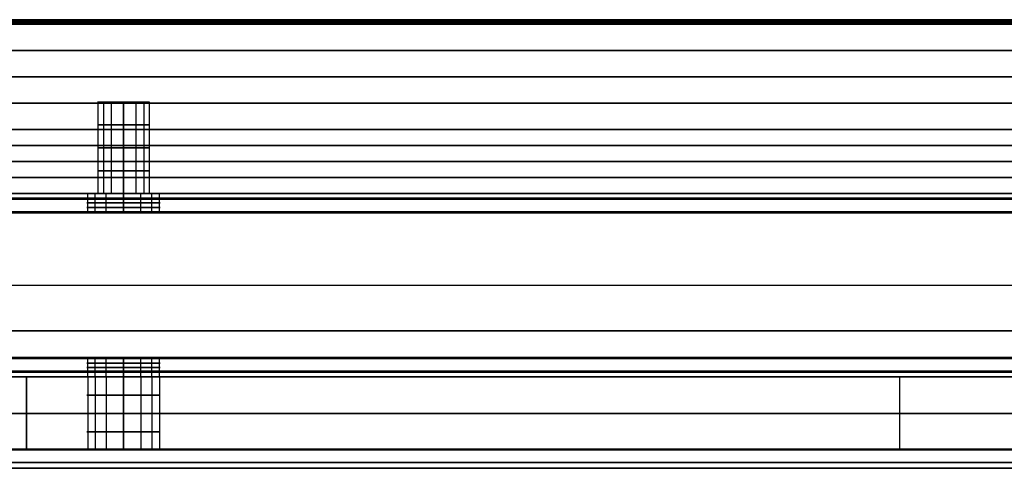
# Model space of a CAD drawing. Header units: millimetres. Extents: x -635 to 635, y -7 to 710.
# Tile 14 of 26: x -202 to -95, y 661 to 710. Entities that reach past the tile are written whole.
import ezdxf

# ---------------------------------------------------------------- set-up
doc = ezdxf.new("R2010")
doc.units = ezdxf.units.MM
doc.header["$MEASUREMENT"] = 0
for name, color, linetype in [('IGES LEVEL 10', 7, 'Continuous'), ('IGES LEVEL 12', 7, 'Continuous'), ('IGES LEVEL 15', 7, 'Continuous'), ('IGES LEVEL 8', 7, 'Continuous')]:
    doc.layers.add(name, color=color, linetype=linetype)

msp = doc.modelspace()

# ---------------------------------------------------------------- linework, layer by layer
at = {"layer": 'IGES LEVEL 10', "extrusion": (0, 1, 0)}
for centre, radius, start, end in [((0, 0, 691), 492.9, 0, 90), ((0, 0, 691), 492.9, 270, 359.8819), ((0, 0, 691), 477.1, 0, 90), ((0, 0, 691), 477.1, 270, 359.8819), ((0, 0, 688.9), 495, 0, 90), ((0, 0, 688.9), 495, 270, 359.8819), ((0, 0, 688.9), 493, 270, 359.8819), ((0, 0, 688.9), 493, 0, 90), ((0, 0, 689), 492.9, 270, 359.8819), ((0, 0, 689), 492.9, 0, 90), ((0, 0, 689), 477.1, 270, 359.8819), ((0, 0, 689), 477.1, 0, 90), ((0, 0, 688.9), 477, 0, 90), ((0, 0, 688.9), 477, 270, 359.8819), ((0, 0, 688.9), 475, 270, 359.8819), ((0, 0, 688.9), 475, 0, 90), ((0, 0, 663.1), 495, 0, 90), ((0, 0, 663.1), 495, 270, 359.8819), ((0, 0, 663.1), 493, 270, 359.8819), ((0, 0, 663.1), 493, 0, 90), ((0, 0, 663), 492.9, 270, 359.8819), ((0, 0, 663), 492.9, 0, 90), ((0, 0, 663), 477.1, 270, 359.8819), ((0, 0, 663), 477.1, 0, 90), ((0, 0, 663.1), 477, 270, 359.8819), ((0, 0, 663.1), 477, 0, 90), ((0, 0, 663.1), 475, 270, 359.8819), ((0, 0, 663.1), 475, 0, 90), ((0, 0, 661), 492.9, 0, 90), ((0, 0, 661), 492.9, 270, 359.8819), ((0, 0, 661), 477.1, 0, 90), ((0, 0, 661), 477.1, 270, 359.8819)]:
    msp.add_arc(centre, radius, start, end, dxfattribs=at)
at = {"layer": 'IGES LEVEL 10', "color": 253, "extrusion": (0, 1, 0)}
for centre, radius, start, end in [((0, 0, 691), 492.9, 0, 90), ((0, 0, 691), 492.9, 0, 90), ((0, 0, 691), 492.9, 270, 359.8819), ((0, 0, 691), 492.9, 270, 359.8819), ((0, 0, 691), 477.1, 0, 90), ((0, 0, 691), 477.1, 270, 359.8819), ((0, 0, 691), 477.1, 0, 90), ((0, 0, 691), 477.1, 270, 359.8819), ((0, 0, 688.9), 495, 0, 90), ((0, 0, 688.9), 495, 0, 90), ((0, 0, 688.9), 495, 270, 359.8819), ((0, 0, 688.9), 495, 270, 359.8819), ((0, 0, 688.9), 493, 270, 359.8819), ((0, 0, 688.9), 493, 270, 359.8819), ((0, 0, 688.9), 493, 0, 90), ((0, 0, 688.9), 493, 0, 90), ((0, 0, 689), 492.9, 270, 359.8819), ((0, 0, 689), 492.9, 0, 90), ((0, 0, 689), 492.9, 270, 359.8819), ((0, 0, 689), 492.9, 0, 90), ((0, 0, 689), 477.1, 270, 359.8819), ((0, 0, 689), 477.1, 270, 359.8819), ((0, 0, 689), 477.1, 0, 90), ((0, 0, 689), 477.1, 0, 90), ((0, 0, 688.9), 477, 0, 90), ((0, 0, 688.9), 477, 270, 359.8819), ((0, 0, 688.9), 477, 0, 90), ((0, 0, 688.9), 477, 270, 359.8819), ((0, 0, 688.9), 475, 270, 359.8819), ((0, 0, 688.9), 475, 0, 90), ((0, 0, 688.9), 475, 270, 359.8819), ((0, 0, 688.9), 475, 0, 90), ((0, 0, 676), 495, 0, 90), ((0, 0, 676), 495, 270, 359.8819), ((0, 0, 676), 493, 270, 359.8819), ((0, 0, 676), 493, 0, 90), ((0, 0, 676), 477, 0, 90), ((0, 0, 676), 477, 270, 359.8819), ((0, 0, 676), 475, 270, 359.8819), ((0, 0, 676), 475, 0, 90), ((0, 0, 663.1), 495, 360, 90), ((0, 0, 663.1), 495, 0, 90), ((0, 0, 663.1), 495, 270, 359.8819), ((0, 0, 663.1), 495, 270, 359.8819), ((0, 0, 663.1), 493, 270, 359.8819), ((0, 0, 663.1), 493, 270, 359.8819), ((0, 0, 663.1), 493, 0, 90), ((0, 0, 663.1), 493, 0, 90), ((0, 0, 663), 492.9, 270, 359.8819), ((0, 0, 663), 492.9, 270, 359.8819), ((0, 0, 663), 492.9, 0, 90), ((0, 0, 663), 492.9, 0, 90), ((0, 0, 663), 477.1, 270, 359.8819), ((0, 0, 663), 477.1, 0, 90), ((0, 0, 663), 477.1, 270, 359.8819), ((0, 0, 663), 477.1, 0, 90), ((0, 0, 663.1), 477, 270, 359.8819), ((0, 0, 663.1), 477, 0, 90), ((0, 0, 663.1), 477, 270, 359.8819), ((0, 0, 663.1), 477, 0, 90), ((0, 0, 663.1), 475, 270, 359.8819), ((0, 0, 663.1), 475, 0, 90), ((0, 0, 663.1), 475, 270, 359.8819), ((0, 0, 663.1), 475, 0, 90), ((0, 0, 661), 492.9, 0, 90), ((0, 0, 661), 492.9, 270, 359.8819), ((0, 0, 661), 492.9, 0, 90), ((0, 0, 661), 492.9, 270, 359.8819), ((0, 0, 661), 477.1, 0, 90), ((0, 0, 661), 477.1, 0, 90), ((0, 0, 661), 477.1, 270, 359.8819), ((0, 0, 661), 477.1, 270, 359.8819)]:
    msp.add_arc(centre, radius, start, end, dxfattribs=at)
at = {"layer": 'IGES LEVEL 10', "color": 253}
for points, weights in [([(0, 690.38, 494.38), (-289.6, 690.38, 494.38), (-494.38, 690.38, 289.6), (-494.38, 690.38)], [0.816490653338, 0.65706093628, 0.65706093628, 0.816490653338]), ([(-494.38, 690.38, -1.02), (-493.79, 690.38, -290.15), (-289.13, 690.38, -494.38), (0, 690.38, -494.38)], [0.816490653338, 0.657457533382, 0.657457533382, 0.816490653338]), ([(0, 690.38, 475.62), (-278.61, 690.38, 475.62), (-475.62, 690.38, 278.61), (-475.62, 690.38)], [0.816490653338, 0.65706093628, 0.65706093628, 0.816490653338]), ([(-475.61, 690.38, -0.98), (-475.04, 690.38, -279.13), (-278.15, 690.38, -475.62), (0, 690.38, -475.62)], [0.816490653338, 0.657457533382, 0.657457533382, 0.816490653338]), ([(-492.97, 688.97, -1.02), (-492.38, 688.97, -289.32), (-288.3, 688.97, -492.97), (0, 688.97, -492.97)], [0.816490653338, 0.657457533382, 0.657457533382, 0.816490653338]), ([(0, 688.97, 492.97), (-288.78, 688.97, 492.97), (-492.97, 688.97, 288.78), (-492.97, 688.97)], [0.816490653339, 0.65706093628, 0.65706093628, 0.816490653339]), ([(-477.03, 688.97, -0.98), (-476.45, 688.97, -279.96), (-278.98, 688.97, -477.03), (0, 688.97, -477.03)], [0.816490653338, 0.657457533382, 0.657457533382, 0.816490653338]), ([(0, 688.97, 477.03), (-279.44, 688.97, 477.03), (-477.03, 688.97, 279.44), (-477.03, 688.97)], [0.816490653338, 0.65706093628, 0.65706093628, 0.816490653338]), ([(-492.97, 663.03, -1.02), (-492.38, 663.03, -289.32), (-288.3, 663.03, -492.97), (0, 663.03, -492.97)], [0.816490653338, 0.657457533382, 0.657457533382, 0.816490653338]), ([(0, 663.03, 492.97), (-288.78, 663.03, 492.97), (-492.97, 663.03, 288.78), (-492.97, 663.03)], [0.816490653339, 0.65706093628, 0.65706093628, 0.816490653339]), ([(-477.03, 663.03, -0.98), (-476.45, 663.03, -279.96), (-278.98, 663.03, -477.03), (0, 663.03, -477.03)], [0.816490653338, 0.657457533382, 0.657457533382, 0.816490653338]), ([(0, 663.03, 477.03), (-279.44, 663.03, 477.03), (-477.03, 663.03, 279.44), (-477.03, 663.03)], [0.816490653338, 0.65706093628, 0.65706093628, 0.816490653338]), ([(0, 661.62, 494.38), (-289.6, 661.62, 494.38), (-494.38, 661.62, 289.6), (-494.38, 661.62)], [0.816490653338, 0.65706093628, 0.65706093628, 0.816490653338]), ([(-494.38, 661.62, -1.02), (-493.79, 661.62, -290.15), (-289.13, 661.62, -494.38), (0, 661.62, -494.38)], [0.816490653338, 0.657457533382, 0.657457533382, 0.816490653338]), ([(0, 661.62, 475.62), (-278.61, 661.62, 475.62), (-475.62, 661.62, 278.61), (-475.62, 661.62)], [0.816490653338, 0.65706093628, 0.65706093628, 0.816490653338]), ([(-475.61, 661.62, -0.98), (-475.04, 661.62, -279.13), (-278.15, 661.62, -475.62), (0, 661.62, -475.62)], [0.816490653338, 0.657457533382, 0.657457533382, 0.816490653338])]:
    msp.add_rational_spline(points, weights, degree=3, dxfattribs=at)
at = {"layer": 'IGES LEVEL 12', "extrusion": (0, 1, 0)}
for centre, start, end in [((190.9, 0, 691), 270, 90), ((190.9, 0, 691), 90, 270), ((190.9, 0, 689), 270, 90), ((190.9, 0, 689), 90, 270), ((190.9, 0, 673), 270, 90), ((190.9, 0, 673), 90, 270), ((190.9, 0, 671), 270, 90), ((190.9, 0, 671), 90, 270)]:
    msp.add_arc(centre, 4, start, end, dxfattribs=at)
at = {"layer": 'IGES LEVEL 12', "color": 253, "extrusion": (0, 1, 0)}
for centre, start, end in [((190.9, 0, 691), 270, 90), ((190.9, 0, 691), 90, 270), ((190.9, 0, 690.5), 270, 90), ((190.9, 0, 690), 270, 90), ((190.9, 0, 690.5), 90, 270), ((190.9, 0, 690), 90, 270), ((190.9, 0, 689.5), 270, 90), ((190.9, 0, 689), 270, 90), ((190.9, 0, 689), 270, 90), ((190.9, 0, 689.5), 90, 270), ((190.9, 0, 689), 90, 270), ((190.9, 0, 689), 90, 270), ((190.9, 0, 673), 270, 90), ((190.9, 0, 673), 270, 90), ((190.9, 0, 673), 90, 270), ((190.9, 0, 673), 90, 270), ((190.9, 0, 672.5), 270, 90), ((190.9, 0, 672), 270, 90), ((190.9, 0, 672.5), 90, 270), ((190.9, 0, 672), 90, 270), ((190.9, 0, 671.5), 270, 90), ((190.9, 0, 671), 270, 90), ((190.9, 0, 671.5), 90, 270), ((190.9, 0, 671), 90, 270)]:
    msp.add_arc(centre, 4, start, end, dxfattribs=at)
at = {"layer": 'IGES LEVEL 12'}
for points in [[(-15, 691, 12.9), (-245, 691, 12.9), (-475, 691, 12.9)], [(-475, 691, -12.9), (-245, 691, -12.9), (-15, 691, -12.9)], [(-190.9, 691, 4), (-190.9, 690, 4), (-190.9, 689, 4)], [(-190.9, 689, -4), (-190.9, 690, -4), (-190.9, 691, -4)], [(-475, 689, -12.9), (-245, 689, -12.9), (-15, 689, -12.9)], [(-15, 689, 12.9), (-245, 689, 12.9), (-475, 689, 12.9)], [(-15, 688.9, -13), (-245, 688.9, -13), (-475, 688.9, -13)], [(-475, 688.9, 13), (-245, 688.9, 13), (-15, 688.9, 13)], [(-475, 688.9, 15), (-245, 688.9, 15), (-15, 688.9, 15)], [(-15, 688.9, -15), (-245, 688.9, -15), (-475, 688.9, -15)], [(-15, 673.1, 13), (-245, 673.1, 13), (-475, 673.1, 13)], [(-475, 673.1, -13), (-245, 673.1, -13), (-15, 673.1, -13)], [(-475, 673.1, -15), (-245, 673.1, -15), (-15, 673.1, -15)], [(-15, 673.1, 15), (-245, 673.1, 15), (-475, 673.1, 15)], [(-475, 673, 12.9), (-245, 673, 12.9), (-15, 673, 12.9)], [(-15, 673, -12.9), (-245, 673, -12.9), (-475, 673, -12.9)], [(-190.9, 673, 4), (-190.9, 672, 4), (-190.9, 671, 4)], [(-190.9, 671, -4), (-190.9, 672, -4), (-190.9, 673, -4)], [(-15, 671, -12.9), (-245, 671, -12.9), (-475, 671, -12.9)], [(-475, 671, 12.9), (-245, 671, 12.9), (-15, 671, 12.9)]]:
    msp.add_open_spline(points, degree=2, dxfattribs=at)
at = {"layer": 'IGES LEVEL 12', "color": 253}
for points in [[(-15, 691, 12.9), (-245, 691, 12.9), (-475, 691, 12.9)], [(-475, 691, -12.9), (-245, 691, -12.9), (-15, 691, -12.9)], [(-15, 691, 12.9), (-245, 691, 12.9), (-475, 691, 12.9)], [(-475, 691, -12.9), (-245, 691, -12.9), (-15, 691, -12.9)], [(-441, 691), (-317.95, 691), (-194.9, 691)], [(-194.82, 689, 0.78), (-194.82, 690, 0.78), (-194.82, 691, 0.78)], [(-193.99, 689, -2.54), (-193.99, 690, -2.54), (-193.99, 691, -2.54)], [(-192.79, 689, 3.53), (-192.79, 690, 3.53), (-192.79, 691, 3.53)], [(-190.9, 689, 4), (-190.9, 690, 4), (-190.9, 691, 4)], [(-190.9, 691, -4), (-190.9, 690, -4), (-190.9, 689, -4)], [(-190.9, 689, -4), (-190.9, 690, -4), (-190.9, 691, -4)], [(-190.9, 691, 4), (-190.9, 690, 4), (-190.9, 689, 4)], [(-189.01, 689, 3.53), (-189.01, 690, 3.53), (-189.01, 691, 3.53)], [(-187.81, 689, -2.54), (-187.81, 690, -2.54), (-187.81, 691, -2.54)], [(-186.98, 689, 0.78), (-186.98, 690, 0.78), (-186.98, 691, 0.78)], [(-186.9, 691), (-100.95, 691), (-15, 691)], [(-15, 690.52, 14.23), (-245, 690.52, 14.23), (-475, 690.52, 14.23)], [(-15, 690.38, -14.38), (-245, 690.38, -14.38), (-475, 690.38, -14.38)], [(-475, 689, -12.9), (-245, 689, -12.9), (-15, 689, -12.9)], [(-475, 689, -12.9), (-245, 689, -12.9), (-15, 689, -12.9)], [(-15, 689, 12.9), (-245, 689, 12.9), (-475, 689, 12.9)], [(-15, 689, 12.9), (-245, 689, 12.9), (-475, 689, 12.9)], [(-15, 688.98, 12.96), (-245, 688.98, 12.96), (-475, 688.98, 12.96)], [(-15, 688.97, -12.97), (-245, 688.97, -12.97), (-475, 688.97, -12.97)], [(-475, 688.9, 15), (-245, 688.9, 15), (-15, 688.9, 15)], [(-15, 688.9, -13), (-245, 688.9, -13), (-475, 688.9, -13)], [(-15, 688.9, -13), (-245, 688.9, -13), (-475, 688.9, -13)], [(-475, 688.9, 13), (-245, 688.9, 13), (-15, 688.9, 13)], [(-475, 688.9, 13), (-245, 688.9, 13), (-15, 688.9, 13)], [(-475, 688.9, 15), (-245, 688.9, 15), (-15, 688.9, 15)], [(-15, 688.9, -15), (-245, 688.9, -15), (-475, 688.9, -15)], [(-15, 688.9, -15), (-245, 688.9, -15), (-475, 688.9, -15)], [(-441, 689), (-317.95, 689), (-194.9, 689)], [(-186.9, 689), (-100.95, 689), (-15, 689)], [(-475, 681, 15), (-245, 681, 15), (-15, 681, 15)], [(-475, 681, -13), (-245, 681, -13), (-15, 681, -13)], [(-475, 681, 13), (-245, 681, 13), (-15, 681, 13)], [(-475, 681, -15), (-245, 681, -15), (-15, 681, -15)], [(-15, 673.1, 15), (-245, 673.1, 15), (-475, 673.1, 15)], [(-475, 673.1, -13), (-245, 673.1, -13), (-15, 673.1, -13)], [(-15, 673.1, 13), (-245, 673.1, 13), (-475, 673.1, 13)], [(-15, 673.1, 13), (-245, 673.1, 13), (-475, 673.1, 13)], [(-475, 673.1, -13), (-245, 673.1, -13), (-15, 673.1, -13)], [(-475, 673.1, -15), (-245, 673.1, -15), (-15, 673.1, -15)], [(-475, 673.1, -15), (-245, 673.1, -15), (-15, 673.1, -15)], [(-15, 673.1, 15), (-245, 673.1, 15), (-475, 673.1, 15)], [(-15, 673.03, -12.97), (-245, 673.03, -12.97), (-475, 673.03, -12.97)], [(-15, 673.02, 12.96), (-245, 673.02, 12.96), (-475, 673.02, 12.96)], [(-475, 673, 12.9), (-245, 673, 12.9), (-15, 673, 12.9)], [(-475, 673, 12.9), (-245, 673, 12.9), (-15, 673, 12.9)], [(-15, 673, -12.9), (-245, 673, -12.9), (-475, 673, -12.9)], [(-15, 673, -12.9), (-245, 673, -12.9), (-475, 673, -12.9)], [(-441, 673), (-317.95, 673), (-194.9, 673)], [(-194.82, 671, 0.78), (-194.82, 672, 0.78), (-194.82, 673, 0.78)], [(-193.99, 671, -2.54), (-193.99, 672, -2.54), (-193.99, 673, -2.54)], [(-192.79, 671, 3.53), (-192.79, 672, 3.53), (-192.79, 673, 3.53)], [(-190.9, 671, 4), (-190.9, 672, 4), (-190.9, 673, 4)], [(-190.9, 673, -4), (-190.9, 672, -4), (-190.9, 671, -4)], [(-190.9, 671, -4), (-190.9, 672, -4), (-190.9, 673, -4)], [(-190.9, 673, 4), (-190.9, 672, 4), (-190.9, 671, 4)], [(-189.01, 671, 3.53), (-189.01, 672, 3.53), (-189.01, 673, 3.53)], [(-187.81, 671, -2.54), (-187.81, 672, -2.54), (-187.81, 673, -2.54)], [(-186.98, 671, 0.78), (-186.98, 672, 0.78), (-186.98, 673, 0.78)], [(-186.9, 673), (-100.95, 673), (-15, 673)], [(-15, 671.62, -14.38), (-245, 671.62, -14.38), (-475, 671.62, -14.38)], [(-15, 671.48, 14.23), (-245, 671.48, 14.23), (-475, 671.48, 14.23)], [(-15, 671, -12.9), (-245, 671, -12.9), (-475, 671, -12.9)], [(-475, 671, 12.9), (-245, 671, 12.9), (-15, 671, 12.9)], [(-15, 671, -12.9), (-245, 671, -12.9), (-475, 671, -12.9)], [(-475, 671, 12.9), (-245, 671, 12.9), (-15, 671, 12.9)], [(-441, 671), (-317.95, 671), (-194.9, 671)], [(-186.9, 671), (-100.95, 671), (-15, 671)]]:
    msp.add_open_spline(points, degree=2, dxfattribs=at)
for points, knots in [([(-190.9, 691, -4), (-191.87, 691, -4), (-192.8, 691, -3.65), (-193.86, 691, -2.72), (-194.13, 691, -2.4), (-194.71, 691, -1.4), (-194.9, 691, -0.71), (-194.9, 691, 0.71), (-194.71, 691, 1.4), (-194.13, 691, 2.4), (-193.86, 691, 2.72), (-192.8, 691, 3.65), (-191.87, 691, 4), (-190.9, 691, 4)], [1, 1, 1, 1, 1.227769, 1.227769, 1.333071, 1.333071, 1.499998, 1.499998, 1.666957, 1.666957, 1.772207, 1.772207, 2, 2, 2, 2]), ([(-190.9, 691, 4), (-189.93, 691, 4), (-189, 691, 3.65), (-187.94, 691, 2.72), (-187.67, 691, 2.4), (-187.09, 691, 1.4), (-186.9, 691, 0.71), (-186.9, 691, -0.71), (-187.09, 691, -1.4), (-187.67, 691, -2.4), (-187.94, 691, -2.72), (-189, 691, -3.65), (-189.93, 691, -4), (-190.9, 691, -4)], [0, 0, 0, 0, 0.227769, 0.227769, 0.333071, 0.333071, 0.499998, 0.499998, 0.666957, 0.666957, 0.772207, 0.772207, 1, 1, 1, 1]), ([(-190.9, 671, 4), (-191.87, 671, 4), (-192.8, 671, 3.65), (-193.86, 671, 2.72), (-194.13, 671, 2.4), (-194.71, 671, 1.4), (-194.9, 671, 0.71), (-194.9, 671, -0.71), (-194.71, 671, -1.4), (-194.13, 671, -2.4), (-193.86, 671, -2.72), (-192.8, 671, -3.65), (-191.87, 671, -4), (-190.9, 671, -4)], [1, 1, 1, 1, 1.227769, 1.227769, 1.333071, 1.333071, 1.499998, 1.499998, 1.666957, 1.666957, 1.772207, 1.772207, 2, 2, 2, 2]), ([(-190.9, 671, -4), (-189.93, 671, -4), (-189, 671, -3.65), (-187.94, 671, -2.72), (-187.67, 671, -2.4), (-187.09, 671, -1.4), (-186.9, 671, -0.71), (-186.9, 671, 0.71), (-187.09, 671, 1.4), (-187.67, 671, 2.4), (-187.94, 671, 2.72), (-189, 671, 3.65), (-189.93, 671, 4), (-190.9, 671, 4)], [0, 0, 0, 0, 0.227769, 0.227769, 0.333071, 0.333071, 0.499998, 0.499998, 0.666957, 0.666957, 0.772207, 0.772207, 1, 1, 1, 1])]:
    msp.add_open_spline(points, degree=3, knots=knots, dxfattribs=at)
at = {"layer": 'IGES LEVEL 15', "extrusion": (0, 1, 0)}
for centre, radius, start, end in [((0, 0, 709.5), 635, 180, 360), ((0, 0, 709.5), 635, 360, 180), ((0, 0, 710), 634.5, 180, 360), ((0, 0, 710), 634.5, 360, 180), ((190.9, 0, 701), 2.85, 270, 90), ((190.9, 0, 701), 2.85, 90, 270), ((0, 0, 698), 635, 180, 360), ((0, 0, 698), 635, 360, 180), ((0, 0, 691), 623, 180, 360), ((0, 0, 691), 623, 0, 180), ((190.9, 0, 691), 2.85, 270, 90), ((190.9, 0, 691), 2.85, 90, 270)]:
    msp.add_arc(centre, radius, start, end, dxfattribs=at)
at = {"layer": 'IGES LEVEL 15', "color": 253, "extrusion": (0, 1, 0)}
for centre, radius, start, end in [((0, 0, 709.5), 635, 180, 360), ((0, 0, 709.5), 635, 180, 360), ((0, 0, 709.5), 635, 360, 180), ((0, 0, 709.5), 635, 360, 180), ((0, 0, 709.63), 634.88, 180, 360), ((0, 0, 709.63), 634.88, 0, 180), ((0, 0, 709.75), 634.75, 180, 360), ((0, 0, 709.75), 634.75, 0, 180), ((0, 0, 709.88), 634.62, 180, 360), ((0, 0, 709.88), 634.62, 0, 180), ((0, 0, 710), 634.5, 180, 360), ((0, 0, 710), 634.5, 180, 360), ((0, 0, 710), 634.5, 360, 180), ((0, 0, 710), 634.5, 360, 180), ((0, 0, 706.63), 635, 180, 360), ((0, 0, 706.63), 635, 0, 180), ((0, 0, 703.75), 635, 180, 360), ((0, 0, 703.75), 635, 0, 180), ((0, 0, 700.88), 635, 180, 360), ((0, 0, 700.88), 635, 0, 180), ((190.9, 0, 701), 2.85, 270, 90), ((190.9, 0, 701), 2.85, 270, 90), ((190.9, 0, 701), 2.85, 90, 270), ((190.9, 0, 701), 2.85, 90, 270), ((190.9, 0, 698.5), 2.85, 270, 90), ((190.9, 0, 698.5), 2.85, 90, 270), ((0, 0, 698), 635, 180, 360), ((0, 0, 698), 635, 180, 360), ((0, 0, 698), 635, 360, 180), ((0, 0, 698), 635, 360, 180), ((0, 0, 696.25), 632, 180, 360), ((0, 0, 696.25), 632, 0, 180), ((190.9, 0, 696), 2.85, 270, 90), ((190.9, 0, 696), 2.85, 90, 270), ((0, 0, 694.5), 629, 180, 360), ((0, 0, 694.5), 629, 0, 180), ((190.9, 0, 693.5), 2.85, 270, 90), ((190.9, 0, 693.5), 2.85, 90, 270), ((0, 0, 692.75), 626, 180, 360), ((0, 0, 692.75), 626, 0, 180), ((0, 0, 691), 623, 180, 360), ((0, 0, 691), 623, 0, 180), ((190.9, 0, 691), 2.85, 270, 90), ((190.9, 0, 691), 2.85, 270, 90), ((190.9, 0, 691), 2.85, 90, 270), ((190.9, 0, 691), 2.85, 90, 270)]:
    msp.add_arc(centre, radius, start, end, dxfattribs=at)
at = {"layer": 'IGES LEVEL 15', "color": 253}
for points in [[(634.5, 710), (0, 710), (-634.5, 710)], [(-123.78, 710, -622.31), (-123.83, 709.75, -622.55), (-123.88, 709.5, -622.8)], [(-123.78, 710, 622.31), (-123.83, 709.75, 622.55), (-123.88, 709.5, 622.8)], [(-193.75, 701), (-190.9, 701), (-188.05, 701)], [(-193.7, 701, 0.56), (-193.7, 696, 0.56), (-193.7, 691, 0.56)], [(-193.1, 701, -1.81), (-193.1, 696, -1.81), (-193.1, 691, -1.81)], [(-192.24, 701, 2.51), (-192.24, 696, 2.51), (-192.24, 691, 2.51)], [(-190.9, 701, 2.85), (-190.9, 701), (-190.9, 701, -2.85)], [(-190.9, 701, 2.85), (-190.9, 696, 2.85), (-190.9, 691, 2.85)], [(-190.9, 691, -2.85), (-190.9, 696, -2.85), (-190.9, 701, -2.85)], [(-190.9, 701, -2.85), (-190.9, 696, -2.85), (-190.9, 691, -2.85)], [(-190.9, 691, 2.85), (-190.9, 696, 2.85), (-190.9, 701, 2.85)], [(-189.56, 701, 2.51), (-189.56, 696, 2.51), (-189.56, 691, 2.51)], [(-188.7, 701, -1.81), (-188.7, 696, -1.81), (-188.7, 691, -1.81)], [(-188.1, 701, 0.56), (-188.1, 696, 0.56), (-188.1, 691, 0.56)], [(-442.15, 691), (-317.95, 691), (-193.75, 691)], [(-188.05, 691), (0, 691), (188.05, 691)]]:
    msp.add_open_spline(points, degree=2, dxfattribs=at)
at = {"layer": 'IGES LEVEL 15'}
for points in [[(-190.9, 691, 2.85), (-190.9, 696, 2.85), (-190.9, 701, 2.85)], [(-190.9, 701, -2.85), (-190.9, 696, -2.85), (-190.9, 691, -2.85)]]:
    msp.add_open_spline(points, degree=2, dxfattribs=at)
at = {"layer": 'IGES LEVEL 15', "color": 253}
for points, knots in [([(623, 691), (623, 691, 30.61), (617, 691, 91.52), (605.06, 691, 151.56), (587.29, 691, 210.14), (563.86, 691, 266.69), (535.01, 691, 320.67), (501, 691, 371.57), (462.17, 691, 418.89), (418.89, 691, 462.17), (371.57, 691, 501), (320.67, 691, 535.01), (266.69, 691, 563.86), (210.14, 691, 587.29), (151.56, 691, 605.06), (91.52, 691, 617), (30.61, 691, 623), (-30.61, 691, 623), (-91.52, 691, 617), (-121.54, 691, 611.03), (-151.56, 691, 605.06), (-180.85, 691, 596.17), (-210.14, 691, 587.29), (-266.69, 691, 563.86), (-320.67, 691, 535.01), (-346.12, 691, 518.01), (-371.57, 691, 501), (-395.23, 691, 481.59), (-418.89, 691, 462.17), (-462.17, 691, 418.89), (-481.59, 691, 395.23), (-501, 691, 371.57), (-518.01, 691, 346.12), (-535.01, 691, 320.67), (-563.86, 691, 266.69), (-587.29, 691, 210.14), (-596.17, 691, 180.85), (-605.06, 691, 151.56), (-611.03, 691, 121.54), (-617, 691, 91.52), (-620, 691, 61.06), (-623, 691, 30.61), (-623, 691)], [0, 0, 0, 0.03125, 0.0625, 0.09375, 0.125, 0.15625, 0.1875, 0.21875, 0.25, 0.28125, 0.3125, 0.34375, 0.375, 0.40625, 0.4375, 0.46875, 0.5, 0.53125, 0.5625, 0.5625, 0.59375, 0.59375, 0.625, 0.65625, 0.6875, 0.6875, 0.71875, 0.71875, 0.75, 0.78125, 0.78125, 0.8125, 0.8125, 0.84375, 0.875, 0.90625, 0.90625, 0.9375, 0.9375, 0.96875, 0.96875, 1, 1, 1]), ([(-623, 691), (-623, 691, -30.61), (-620, 691, -61.06), (-617, 691, -91.52), (-611.03, 691, -121.54), (-605.06, 691, -151.56), (-596.17, 691, -180.85), (-587.29, 691, -210.14), (-563.86, 691, -266.69), (-535.01, 691, -320.67), (-518.01, 691, -346.12), (-501, 691, -371.57), (-481.59, 691, -395.23), (-462.17, 691, -418.89), (-418.89, 691, -462.17), (-395.23, 691, -481.59), (-371.57, 691, -501), (-346.12, 691, -518.01), (-320.67, 691, -535.01), (-266.69, 691, -563.86), (-210.14, 691, -587.29), (-180.85, 691, -596.17), (-151.56, 691, -605.06), (-121.54, 691, -611.03), (-91.52, 691, -617), (-61.06, 691, -620), (-30.61, 691, -623), (30.61, 691, -623), (61.06, 691, -620), (91.52, 691, -617), (121.54, 691, -611.03), (151.56, 691, -605.06), (180.85, 691, -596.17), (210.14, 691, -587.29), (266.69, 691, -563.86), (320.67, 691, -535.01), (346.12, 691, -518.01), (371.57, 691, -501), (395.23, 691, -481.59), (418.89, 691, -462.17), (462.17, 691, -418.89), (481.59, 691, -395.23), (501, 691, -371.57), (518.01, 691, -346.12), (535.01, 691, -320.67), (563.86, 691, -266.69), (587.29, 691, -210.14), (596.17, 691, -180.85), (605.06, 691, -151.56), (611.03, 691, -121.54), (617, 691, -91.52), (623, 691, -30.61), (623, 691)], [1, 1, 1, 1.03125, 1.03125, 1.0625, 1.0625, 1.09375, 1.09375, 1.125, 1.15625, 1.1875, 1.1875, 1.21875, 1.21875, 1.25, 1.28125, 1.28125, 1.3125, 1.3125, 1.34375, 1.375, 1.40625, 1.40625, 1.4375, 1.4375, 1.46875, 1.46875, 1.5, 1.53125, 1.53125, 1.5625, 1.5625, 1.59375, 1.59375, 1.625, 1.65625, 1.6875, 1.6875, 1.71875, 1.71875, 1.75, 1.78125, 1.78125, 1.8125, 1.8125, 1.84375, 1.875, 1.90625, 1.90625, 1.9375, 1.9375, 1.96875, 2, 2, 2])]:
    msp.add_open_spline(points, degree=2, knots=knots, dxfattribs=at)
at = {"layer": 'IGES LEVEL 8', "extrusion": (0, 1, 0)}
for centre, radius, start, end in [((190.9, 0, 671), 15, 315, 45), ((190.9, 0, 671), 4, 270, 90), ((190.9, 0, 671), 4, 90, 270), ((190.9, 0, 663), 15, 315, 45), ((190.9, 0, 663), 4, 270, 90), ((190.9, 0, 663), 4, 90, 270)]:
    msp.add_arc(centre, radius, start, end, dxfattribs=at)
at = {"layer": 'IGES LEVEL 8', "color": 253, "extrusion": (0, 1, 0)}
for centre, radius, start, end in [((190.9, 0, 671), 15, 315, 45), ((190.9, 0, 671), 15, 315, 45), ((190.9, 0, 671), 4, 270, 90), ((190.9, 0, 671), 4, 270, 90), ((190.9, 0, 671), 4, 90, 270), ((190.9, 0, 671), 4, 90, 270), ((190.9, 0, 669), 4, 270, 90), ((190.9, 0, 669), 4, 90, 270), ((190.9, 0, 667), 15, 315, 45), ((190.9, 0, 667), 4, 270, 90), ((190.9, 0, 667), 4, 90, 270), ((190.9, 0, 665), 4, 270, 90), ((190.9, 0, 665), 4, 90, 270), ((190.9, 0, 663), 15, 315, 45), ((190.9, 0, 663), 15, 315, 45), ((190.9, 0, 663), 4, 270, 90), ((190.9, 0, 663), 4, 270, 90), ((190.9, 0, 663), 4, 90, 270), ((190.9, 0, 663), 4, 90, 270)]:
    msp.add_arc(centre, radius, start, end, dxfattribs=at)
at = {"layer": 'IGES LEVEL 8', "color": 253}
for points in [[(-205.9, 671), (-200.4, 671), (-194.9, 671)], [(-201.51, 663, 10.61), (-201.51, 667, 10.61), (-201.51, 671, 10.61)], [(-201.51, 671, 10.61), (-106.05, 671, 106.07), (-10.59, 671, 201.53)], [(-201.51, 671, -10.61), (-201.51, 667, -10.61), (-201.51, 663, -10.61)], [(-201.51, 663, 10.61), (-201.51, 667, 10.61), (-201.51, 671, 10.61)], [(-10.59, 671, -201.53), (-106.05, 671, -106.07), (-201.51, 671, -10.61)], [(-201.51, 671, -10.61), (-201.51, 667, -10.61), (-201.51, 663, -10.61)], [(-10.59, 671, -201.53), (-106.05, 671, -106.07), (-201.51, 671, -10.61)], [(-201.51, 671, 10.61), (-106.05, 671, 106.07), (-10.59, 671, 201.53)], [(-194.82, 671, 0.78), (-194.82, 667, 0.78), (-194.82, 663, 0.78)], [(-193.99, 671, -2.54), (-193.99, 667, -2.54), (-193.99, 663, -2.54)], [(-192.79, 671, 3.53), (-192.79, 667, 3.53), (-192.79, 663, 3.53)], [(-190.9, 671, 4), (-190.9, 667, 4), (-190.9, 663, 4)], [(-190.9, 663, -4), (-190.9, 667, -4), (-190.9, 671, -4)], [(-190.9, 671, -4), (-190.9, 667, -4), (-190.9, 663, -4)], [(-190.9, 663, 4), (-190.9, 667, 4), (-190.9, 671, 4)], [(-189.01, 671, 3.53), (-189.01, 667, 3.53), (-189.01, 663, 3.53)], [(-187.81, 671, -2.54), (-187.81, 667, -2.54), (-187.81, 663, -2.54)], [(-186.98, 671, 0.78), (-186.98, 667, 0.78), (-186.98, 663, 0.78)], [(-186.9, 671), (-118.74, 671), (-50.58, 671)], [(-106.05, 663, 106.07), (-106.05, 667, 106.07), (-106.05, 671, 106.07)], [(-106.05, 663, -106.07), (-106.05, 667, -106.07), (-106.05, 671, -106.07)], [(-10.59, 667, 201.53), (-106.05, 667, 106.07), (-201.51, 667, 10.61)], [(-201.51, 667, -10.61), (-106.05, 667, -106.07), (-10.59, 667, -201.53)], [(-205.9, 663), (-200.4, 663), (-194.9, 663)], [(-10.59, 663, 201.53), (-106.05, 663, 106.07), (-201.51, 663, 10.61)], [(-201.51, 663, -10.61), (-106.05, 663, -106.07), (-10.59, 663, -201.53)], [(-10.59, 663, -201.53), (-106.05, 663, -106.07), (-201.51, 663, -10.61)], [(-201.51, 663, 10.61), (-106.05, 663, 106.07), (-10.59, 663, 201.53)], [(-186.9, 663), (-118.74, 663), (-50.58, 663)]]:
    msp.add_open_spline(points, degree=2, dxfattribs=at)
at = {"layer": 'IGES LEVEL 8'}
for points in [[(-201.51, 663, 10.61), (-201.51, 667, 10.61), (-201.51, 671, 10.61)], [(-201.51, 671, -10.61), (-201.51, 667, -10.61), (-201.51, 663, -10.61)], [(-201.51, 671, 10.61), (-106.05, 671, 106.07), (-10.59, 671, 201.53)], [(-10.59, 671, -201.53), (-106.05, 671, -106.07), (-201.51, 671, -10.61)], [(-190.9, 663, 4), (-190.9, 667, 4), (-190.9, 671, 4)], [(-190.9, 671, -4), (-190.9, 667, -4), (-190.9, 663, -4)], [(-201.51, 663, 10.61), (-106.05, 663, 106.07), (-10.59, 663, 201.53)], [(-10.59, 663, -201.53), (-106.05, 663, -106.07), (-201.51, 663, -10.61)]]:
    msp.add_open_spline(points, degree=2, dxfattribs=at)

doc.saveas('drawing.dxf')
